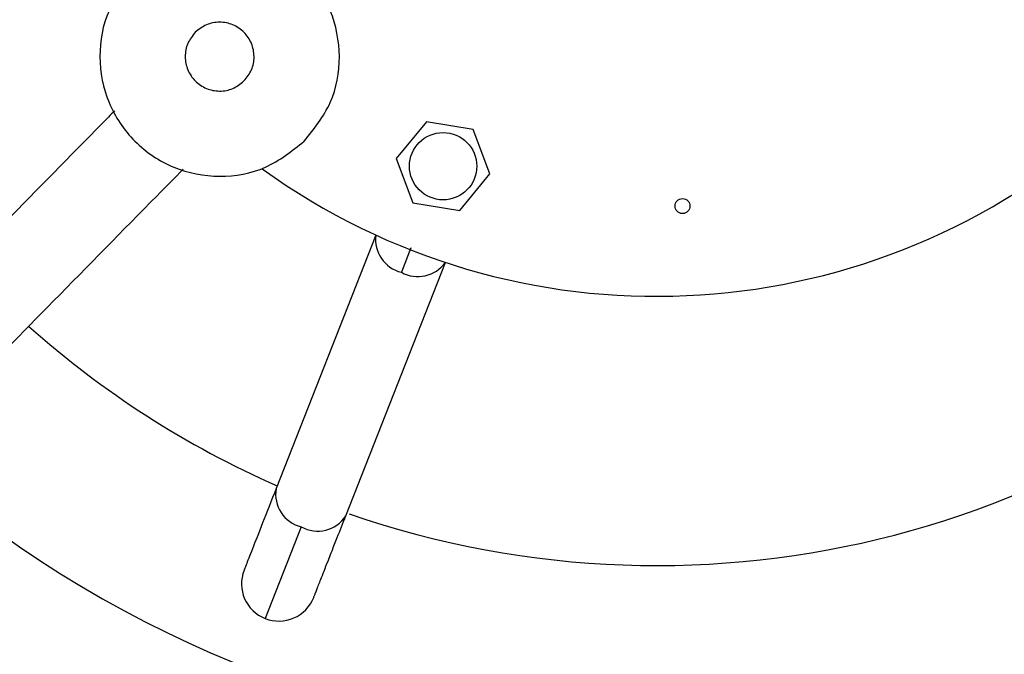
# Model space of a CAD drawing. Header units: millimetres. Extents: x 142 to 1148, y 353 to 845.
# Tile 111 of 139: x 730.46 to 737.04, y 799.13 to 803.37. Entities that reach past the tile are written whole.
import ezdxf

# ---------------------------------------------------------------- set-up
doc = ezdxf.new("R2010")
doc.units = ezdxf.units.MM

msp = doc.modelspace()

# ---------------------------------------------------------------- linework, layer by layer
at = {"color": 7, "linetype": 'Continuous', "lineweight": 25}
for p, q in [((733.1814, 802.6882), (732.9796, 802.443)), ((733.4946, 802.636), (733.1814, 802.6882)), ((733.6061, 802.3387), (733.4946, 802.636)), ((732.9796, 802.443), (733.091, 802.1457)), ((733.4043, 802.0935), (733.6061, 802.3387)), ((733.091, 802.1457), (733.4043, 802.0935)), ((732.8432, 801.9303), (732.1771, 800.2354)), ((732.6425, 800.0525), (733.3086, 801.7475)), ((732.3451, 799.9794), (732.1041, 799.3661))]:
    msp.add_line(p, q, dxfattribs=at)
at = {"color": 8, "linetype": 'Continuous', "lineweight": 25}
msp.add_line((733.0781, 801.8445), (733.0139, 801.6811), dxfattribs=at)
at = {"color": 7, "linetype": 'Continuous', "lineweight": 25}
for centre, radius in [((733.2928, 802.3908), 0.225), ((734.8925, 802.1244), 0.05)]:
    msp.add_circle(centre, radius, dxfattribs=at)
for centre, radius, start, end in [((734.7193, 806.0206), 7.5, 227.81244, 104.54504), ((734.7193, 806.0206), 7.5, 104.54504, 223.22511), ((734.7193, 806.0206), 4.5, 234.14992, 104.54504), ((734.7193, 806.0206), 6.3, 250.96682, 318.2708), ((734.7193, 806.0206), 6.3, 228.25668, 246.2708), ((732.1955, 799.5987), 0.25, 158.56402, 248.54504), ((732.1955, 799.5987), 0.25, 248.54504, 338.56402)]:
    msp.add_arc(centre, radius, start, end, dxfattribs=at)
at = {"color": 8, "linetype": 'Continuous', "lineweight": 25}
for centre, radius, start, end in [((733.0676, 801.9008), 0.2261, 172.50312, 256.26694), ((733.1241, 801.8785), 0.2261, 240.82315, 324.58697), ((732.3969, 800.1965), 0.2232, 169.96679, 256.59451), ((732.455, 800.1736), 0.2232, 240.49557, 327.12329)]:
    msp.add_arc(centre, radius, start, end, dxfattribs=at)
at = {"color": 7, "linetype": 'Continuous', "lineweight": 25}
for points in [[(732.3651, 802.5577), (732.4307, 802.6403), (732.5617, 802.8053), (732.6192, 803.1245), (732.5581, 803.4373), (732.3799, 803.7038), (732.1133, 803.882), (731.8005, 803.9432), (731.4814, 803.8857), (731.3163, 803.7546), (731.2338, 803.6891)], [(731.2338, 803.6891), (731.1682, 803.6066), (731.0372, 803.4415), (730.9797, 803.1224), (731.0408, 802.8096), (731.219, 802.543), (731.4856, 802.3648), (731.7984, 802.3036), (732.1175, 802.3611), (732.2826, 802.4922), (732.3651, 802.5577)], [(731.9621, 802.9608), (731.9809, 802.9845), (732.0186, 803.032), (732.0351, 803.1237), (732.0175, 803.2136), (731.9663, 803.2903), (731.8897, 803.3415), (731.7998, 803.3591), (731.708, 803.3426), (731.6605, 803.3049), (731.6368, 803.286)], [(731.6368, 803.286), (731.618, 803.2623), (731.5803, 803.2149), (731.5638, 803.1231), (731.5813, 803.0332), (731.6326, 802.9565), (731.7092, 802.9053), (731.7991, 802.8877), (731.8909, 802.9043), (731.9384, 802.9419), (731.9621, 802.9608)]]:
    msp.add_open_spline(points, degree=3, dxfattribs=at)
for points, knots in [([(731.0978, 802.7611), (731.0703, 802.7331), (730.8263, 802.4846), (730.3905, 802.0409), (729.8152, 801.4551), (729.3145, 800.9453), (728.8863, 800.5092), (728.5142, 800.1304), (728.1721, 799.782), (727.6054, 799.2049), (726.808, 798.3931), (725.7986, 797.3652), (724.765, 796.3127), (723.7192, 795.2478), (722.665, 794.1744), (721.6414, 793.1321), (720.6462, 792.1187), (719.5764, 791.0294), (718.4388, 789.8711), (717.238, 788.6483), (715.9338, 787.3203), (714.5321, 785.893), (713.0351, 784.3688), (711.5634, 782.8702), (710.0454, 781.3245), (708.4756, 779.726), (706.8455, 778.0661), (705.2086, 776.3993), (703.5551, 774.7157), (701.875, 773.0049), (700.3922, 771.495), (699.1156, 770.1952), (698.0595, 769.1198), (696.9806, 768.0211), (695.8753, 766.8957), (694.7407, 765.7404), (693.5732, 764.5515), (692.3697, 763.3261), (691.2277, 762.1633), (690.157, 761.073), (689.1701, 760.0681), (688.1665, 759.0461), (687.1501, 758.0112), (686.1178, 756.96), (685.0702, 755.8933), (684.0101, 754.8139), (682.9421, 753.7264), (681.8686, 752.6333), (680.7883, 751.5333), (679.7025, 750.4277), (678.4844, 749.1873), (677.1375, 747.8158), (675.6726, 746.3242), (674.2202, 744.8453), (672.7849, 743.3838), (671.2221, 741.7924), (669.5416, 740.0813), (667.7562, 738.2633), (666.0392, 736.5149), (664.3924, 734.8381), (662.8185, 733.2355), (661.2961, 731.6853), (659.9359, 730.3003), (658.7299, 729.0722), (657.6673, 727.9903), (656.6538, 726.9583), (655.7499, 726.0379), (654.9571, 725.2306), (654.2721, 724.5331), (653.7521, 724.0036), (653.3714, 723.6159), (653.1054, 723.3451), (652.8346, 723.0694), (652.5474, 722.7769), (652.2445, 722.4684), (651.9301, 722.1483), (651.6092, 721.8216), (651.2811, 721.4875), (650.9548, 721.1553), (650.7129, 720.9089), (650.5931, 720.787), (650.5679, 720.7613)], [0, 0, 0, 0, 0.000794, 0.007024, 0.012586, 0.017488, 0.021658, 0.025194, 0.028518, 0.031872, 0.04223, 0.052854, 0.063511, 0.075559, 0.087624, 0.099694, 0.111779, 0.123864, 0.139705, 0.155544, 0.171397, 0.192626, 0.213857, 0.235098, 0.256336, 0.280362, 0.304389, 0.328419, 0.352446, 0.376467, 0.400483, 0.414638, 0.428782, 0.442931, 0.457067, 0.471204, 0.485326, 0.499444, 0.51354, 0.524195, 0.534812, 0.545301, 0.555696, 0.565948, 0.576158, 0.586395, 0.59662, 0.606891, 0.617294, 0.627837, 0.638463, 0.65297, 0.667632, 0.682216, 0.696843, 0.71151, 0.730609, 0.749707, 0.768806, 0.786959, 0.805117, 0.823255, 0.841335, 0.855525, 0.869698, 0.883848, 0.897877, 0.909378, 0.920475, 0.931167, 0.936068, 0.940879, 0.945836, 0.95146, 0.957779, 0.964412, 0.971687, 0.979618, 0.98822, 0.997517, 1, 1, 1, 1]), ([(650.9881, 720.3328), (651.0624, 720.4085), (651.2097, 720.5584), (651.4466, 720.7997), (651.6812, 721.0385), (652.0057, 721.369), (652.4498, 721.8212), (653.0534, 722.4359), (653.7181, 723.1126), (654.443, 723.8508), (655.2562, 724.6789), (656.1599, 725.5991), (657.1547, 726.612), (658.2025, 727.6789), (659.2996, 728.7961), (660.4353, 729.9525), (661.6048, 731.1433), (662.8032, 732.3636), (664.0354, 733.6183), (665.3567, 734.9637), (666.7683, 736.401), (668.2721, 737.9323), (669.8074, 739.4956), (671.371, 741.0878), (672.9613, 742.7072), (674.5765, 744.3518), (676.212, 746.0171), (677.6815, 747.5134), (678.9721, 748.8277), (680.0755, 749.9512), (681.1714, 751.0671), (682.2601, 752.1756), (683.3448, 753.2802), (684.4233, 754.3784), (685.493, 755.4676), (686.5502, 756.5441), (687.5919, 757.6047), (688.6181, 758.6497), (689.6297, 759.6798), (690.7109, 760.7807), (691.8478, 761.9384), (693.0312, 763.1433), (694.1795, 764.3126), (695.2949, 765.4484), (696.3806, 766.5539), (697.6411, 767.8374), (699.0608, 769.283), (700.6273, 770.8781), (702.3275, 772.6094), (704.1565, 774.4718), (706.1178, 776.4688), (708.0598, 778.4462), (709.7721, 780.1898), (711.2665, 781.7115), (712.5434, 783.0117), (713.8358, 784.3277), (715.149, 785.6649), (716.4891, 787.0295), (717.8628, 788.4282), (719.1358, 789.7245), (720.301, 790.9109), (721.3475, 791.9765), (722.4244, 793.0731), (723.5348, 794.2037), (724.5387, 795.226), (725.4208, 796.1241), (726.1564, 796.8732), (726.8786, 797.6086), (727.4459, 798.1862), (727.8763, 798.6245), (728.1986, 798.9527), (728.5765, 799.3374), (729.0159, 799.7849), (729.5174, 800.2956), (730.0817, 800.8701), (730.7095, 801.5095), (731.2084, 802.0175), (731.498, 802.3123), (731.5564, 802.3718)], [0, 0, 0, 0, 0.006867, 0.013603, 0.019729, 0.025257, 0.037613, 0.050083, 0.06269, 0.075445, 0.08834, 0.102821, 0.117325, 0.131853, 0.146406, 0.160993, 0.175343, 0.1897, 0.204064, 0.218476, 0.234873, 0.251242, 0.267674, 0.284148, 0.300561, 0.317051, 0.333572, 0.349934, 0.36085, 0.371662, 0.382246, 0.392711, 0.403115, 0.413456, 0.423731, 0.434047, 0.444422, 0.454859, 0.465486, 0.47618, 0.489673, 0.503195, 0.516726, 0.530273, 0.54382, 0.55738, 0.578688, 0.600004, 0.62133, 0.649894, 0.67846, 0.707029, 0.735598, 0.754145, 0.7727, 0.791246, 0.809792, 0.828339, 0.846874, 0.865408, 0.878375, 0.891337, 0.904288, 0.917232, 0.930158, 0.938232, 0.946231, 0.953825, 0.96099, 0.963768, 0.966973, 0.970766, 0.975138, 0.980081, 0.985591, 0.991667, 0.998321, 1, 1, 1, 1]), ([(732.1771, 800.2354), (732.1455, 800.1548), (732.0815, 799.9921), (732.0147, 799.822), (731.9709, 799.7106), (731.9655, 799.6969), (731.9629, 799.6902)], [0, 0, 0, 0, 0.247575, 0.5, 0.752425, 1, 1, 1, 1]), ([(732.4282, 799.5073), (732.4291, 799.5097), (732.4307, 799.5135), (732.4404, 799.5383), (732.451, 799.5652), (732.464, 799.5984), (732.4877, 799.6586), (732.517, 799.7332), (732.5545, 799.8287), (732.59, 799.9189), (732.623, 800.003), (732.6425, 800.0525)], [0, 0, 0, 0, 0.149343, 0.241836, 0.321202, 0.402763, 0.484426, 0.683075, 0.747462, 0.851674, 1, 1, 1, 1])]:
    msp.add_open_spline(points, degree=3, knots=knots, dxfattribs=at)

doc.saveas('drawing.dxf')
